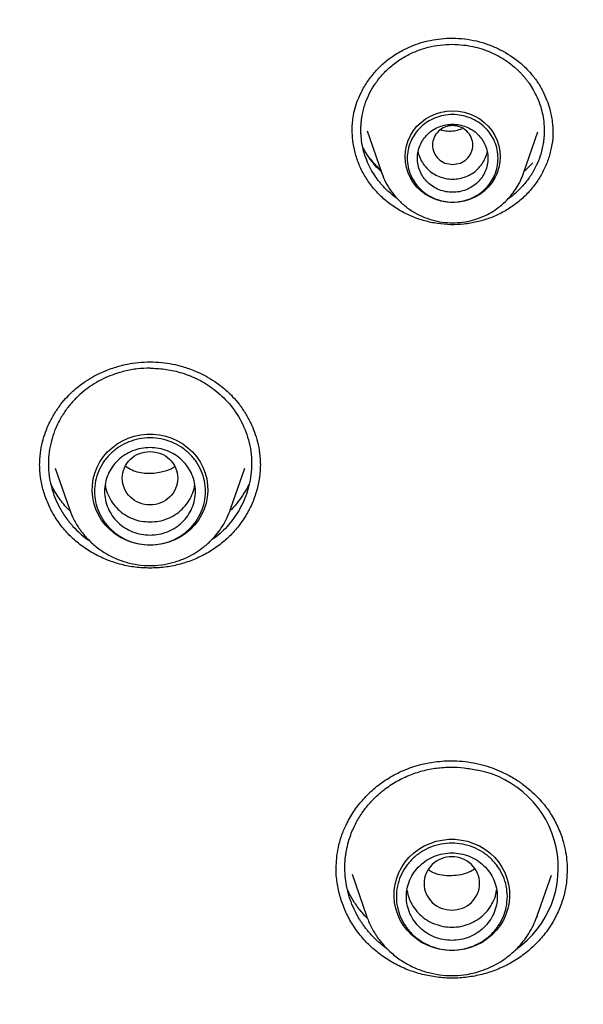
# Model space of a CAD drawing. Header units: millimetres. Extents: x 8 to 1918, y 12 to 2737.
# Tile 90 of 113: x 931 to 942, y 2353 to 2372. Entities that reach past the tile are written whole.
import ezdxf

# ---------------------------------------------------------------- set-up
doc = ezdxf.new("R2010")
doc.units = ezdxf.units.MM

msp = doc.modelspace()

# ---------------------------------------------------------------- linework, layer by layer
at = {"color": 7, "linetype": 'Continuous', "lineweight": 30}
for p, q in [((937.502, 2369.87), (937.502, 2369.883)), ((937.799, 2369.869), (938.088, 2369.033)), ((940.898, 2369.033), (941.182, 2369.855)), ((931.616, 2363.184), (931.897, 2362.371)), ((935.091, 2362.371), (935.371, 2363.185)), ((937.187, 2355.238), (937.188, 2355.251)), ((937.499, 2355.134), (937.784, 2354.309)), ((941.169, 2354.309), (941.449, 2355.118)), ((941.169, 2354.309), (941.155, 2354.269)), ((941.16, 2354.286), (941.169, 2354.309))]:
    msp.add_line(p, q, dxfattribs=at)
at = {"color": 7, "linetype": 'Continuous', "lineweight": 30, "flags": 128}
for points in [[(939.493, 2368.45), (939.379, 2368.456), (939.267, 2368.476), (939.158, 2368.509), (939.054, 2368.554), (938.957, 2368.611), (938.867, 2368.678), (938.786, 2368.756), (938.716, 2368.843), (938.657, 2368.937), (938.61, 2369.037), (938.576, 2369.142), (938.556, 2369.25), (938.549, 2369.359), (938.556, 2369.469), (938.576, 2369.577), (938.61, 2369.682), (938.657, 2369.782), (938.716, 2369.876), (938.786, 2369.962), (938.867, 2370.04), (938.957, 2370.108), (939.054, 2370.164), (939.158, 2370.209), (939.267, 2370.242), (939.379, 2370.262), (939.493, 2370.269), (939.606, 2370.262), (939.719, 2370.242), (939.827, 2370.209), (939.931, 2370.164), (940.029, 2370.108), (940.119, 2370.04), (940.199, 2369.962), (940.269, 2369.876), (940.328, 2369.782), (940.375, 2369.682), (940.409, 2369.577), (940.43, 2369.469), (940.436, 2369.359), (940.43, 2369.25), (940.409, 2369.142), (940.375, 2369.037), (940.328, 2368.937), (940.269, 2368.843), (940.199, 2368.756), (940.119, 2368.678), (940.029, 2368.611), (939.931, 2368.554), (939.827, 2368.509), (939.719, 2368.476), (939.606, 2368.456), (939.493, 2368.45)], [(933.494, 2361.654), (933.368, 2361.661), (933.243, 2361.681), (933.122, 2361.714), (933.005, 2361.76), (932.894, 2361.817), (932.79, 2361.887), (932.695, 2361.967), (932.609, 2362.056), (932.535, 2362.154), (932.472, 2362.259), (932.421, 2362.371), (932.383, 2362.487), (932.359, 2362.606), (932.349, 2362.727), (932.352, 2362.849), (932.369, 2362.97), (932.4, 2363.087), (932.445, 2363.201), (932.502, 2363.31), (932.571, 2363.412), (932.651, 2363.506), (932.741, 2363.59), (932.841, 2363.665), (932.949, 2363.729), (933.063, 2363.781), (933.182, 2363.82), (933.305, 2363.847), (933.431, 2363.86), (933.557, 2363.86), (933.682, 2363.847), (933.806, 2363.82), (933.925, 2363.781), (934.039, 2363.729), (934.147, 2363.665), (934.246, 2363.59), (934.337, 2363.506), (934.417, 2363.412), (934.486, 2363.31), (934.543, 2363.201), (934.587, 2363.087), (934.618, 2362.97), (934.635, 2362.849), (934.639, 2362.727), (934.629, 2362.606), (934.604, 2362.487), (934.567, 2362.371), (934.516, 2362.259), (934.453, 2362.154), (934.378, 2362.056), (934.293, 2361.967), (934.197, 2361.887), (934.094, 2361.817), (933.983, 2361.76), (933.866, 2361.714), (933.744, 2361.681), (933.62, 2361.661), (933.494, 2361.654)], [(939.477, 2353.619), (939.351, 2353.626), (939.226, 2353.646), (939.105, 2353.679), (938.988, 2353.725), (938.877, 2353.783), (938.773, 2353.852), (938.678, 2353.932), (938.592, 2354.022), (938.518, 2354.12), (938.455, 2354.225), (938.404, 2354.336), (938.366, 2354.452), (938.342, 2354.572), (938.332, 2354.693), (938.335, 2354.814), (938.352, 2354.935), (938.383, 2355.053), (938.428, 2355.167), (938.485, 2355.275), (938.554, 2355.377), (938.634, 2355.471), (938.724, 2355.556), (938.824, 2355.631), (938.931, 2355.694), (939.046, 2355.746), (939.165, 2355.786), (939.288, 2355.812), (939.414, 2355.826), (939.54, 2355.826), (939.665, 2355.812), (939.788, 2355.786), (939.908, 2355.746), (940.022, 2355.694), (940.129, 2355.631), (940.229, 2355.556), (940.32, 2355.471), (940.4, 2355.377), (940.469, 2355.275), (940.526, 2355.167), (940.57, 2355.053), (940.601, 2354.935), (940.618, 2354.814), (940.622, 2354.693), (940.611, 2354.572), (940.587, 2354.452), (940.55, 2354.336), (940.499, 2354.225), (940.436, 2354.12), (940.361, 2354.022), (940.275, 2353.932), (940.18, 2353.852), (940.077, 2353.783), (939.966, 2353.725), (939.849, 2353.679), (939.727, 2353.646), (939.603, 2353.626), (939.477, 2353.619)]]:
    msp.add_lwpolyline(points, dxfattribs=at)
at = {"color": 7, "linetype": 'Continuous', "lineweight": 30}
msp.add_arc((939.615, 2355.259), 1.972, 304.9086, 79.3217, dxfattribs=at)
for points, knots in [([(933.494, 2388.893), (933.128, 2388.891), (932.408, 2388.887), (931.348, 2388.855), (930.326, 2388.807), (929.342, 2388.743), (928.397, 2388.665), (927.507, 2388.576), (926.67, 2388.48), (925.885, 2388.379), (925.134, 2388.271), (924.418, 2388.159), (923.684, 2388.035), (922.938, 2387.898), (922.187, 2387.749), (921.488, 2387.601), (920.883, 2387.466), (920.365, 2387.344), (919.92, 2387.235), (919.49, 2387.127), (918.715, 2386.924), (917.588, 2386.609), (916.113, 2386.152), (914.634, 2385.649), (913.154, 2385.098), (911.681, 2384.501), (910.242, 2383.869), (908.842, 2383.207), (907.48, 2382.517), (906.138, 2381.789), (904.819, 2381.026), (903.523, 2380.226), (902.25, 2379.392), (900.962, 2378.493), (899.66, 2377.529), (898.351, 2376.494), (897.075, 2375.421), (895.834, 2374.31), (894.667, 2373.197), (893.569, 2372.087), (892.539, 2370.984), (891.541, 2369.854), (890.578, 2368.696), (889.648, 2367.513), (888.754, 2366.304), (887.919, 2365.106), (887.141, 2363.922), (886.416, 2362.754), (885.724, 2361.568), (885.062, 2360.363), (884.429, 2359.134), (883.872, 2357.978), (883.384, 2356.899), (882.958, 2355.901), (882.55, 2354.886), (882.161, 2353.857), (881.823, 2352.901), (881.536, 2352.036), (881.298, 2351.279), (881.083, 2350.556), (880.889, 2349.868), (880.741, 2349.314), (880.632, 2348.886), (880.555, 2348.577), (880.482, 2348.277), (880.414, 2347.985), (880.347, 2347.694), (880.279, 2347.386), (880.203, 2347.038), (880.119, 2346.642), (880.029, 2346.196), (879.934, 2345.711), (879.838, 2345.186), (879.742, 2344.635), (879.649, 2344.059), (879.559, 2343.461), (879.479, 2342.876), (879.409, 2342.318), (879.351, 2341.815), (879.303, 2341.36), (879.265, 2340.965), (879.235, 2340.627), (879.21, 2340.329), (879.191, 2340.071), (879.175, 2339.853), (879.166, 2339.721), (879.162, 2339.661)], [0, 0, 0, 0, 0.013384, 0.026313, 0.038787, 0.050806, 0.06237, 0.073479, 0.083537, 0.093191, 0.10244, 0.111285, 0.119725, 0.129707, 0.139056, 0.147774, 0.15586, 0.16177, 0.16729, 0.172639, 0.178008, 0.196652, 0.215534, 0.234655, 0.254014, 0.27354, 0.293071, 0.311822, 0.330573, 0.349325, 0.368077, 0.386831, 0.405584, 0.424337, 0.444966, 0.465594, 0.486223, 0.506853, 0.527483, 0.546238, 0.564994, 0.583751, 0.602508, 0.621265, 0.640022, 0.65878, 0.675975, 0.693171, 0.710366, 0.727562, 0.744859, 0.762365, 0.775874, 0.789505, 0.803258, 0.817133, 0.831044, 0.841536, 0.851544, 0.861068, 0.870108, 0.878663, 0.882833, 0.886877, 0.890795, 0.894588, 0.898273, 0.902212, 0.906552, 0.911791, 0.917516, 0.923728, 0.930428, 0.937615, 0.944764, 0.952337, 0.960336, 0.96692, 0.973438, 0.979326, 0.984042, 0.988248, 0.991945, 0.995135, 0.997819, 1, 1, 1, 1]), ([(987.826, 2339.661), (987.821, 2339.727), (987.811, 2339.874), (987.794, 2340.117), (987.771, 2340.407), (987.742, 2340.745), (987.707, 2341.127), (987.664, 2341.552), (987.614, 2342.018), (987.556, 2342.506), (987.484, 2343.061), (987.4, 2343.657), (987.303, 2344.284), (987.205, 2344.872), (987.108, 2345.419), (987.012, 2345.927), (986.919, 2346.395), (986.83, 2346.824), (986.747, 2347.213), (986.669, 2347.565), (986.572, 2347.998), (986.443, 2348.54), (986.283, 2349.174), (986.116, 2349.805), (985.942, 2350.426), (985.751, 2351.077), (985.541, 2351.755), (985.312, 2352.461), (985.063, 2353.19), (984.725, 2354.134), (984.288, 2355.274), (983.741, 2356.591), (983.147, 2357.916), (982.504, 2359.247), (981.809, 2360.584), (981.079, 2361.894), (980.313, 2363.181), (979.508, 2364.447), (978.668, 2365.691), (977.762, 2366.952), (976.787, 2368.227), (975.74, 2369.51), (974.652, 2370.761), (973.524, 2371.979), (972.393, 2373.126), (971.263, 2374.206), (970.14, 2375.221), (968.987, 2376.204), (967.806, 2377.156), (966.598, 2378.075), (965.364, 2378.961), (964.062, 2379.842), (962.691, 2380.712), (961.248, 2381.565), (959.779, 2382.376), (958.284, 2383.141), (956.792, 2383.849), (955.306, 2384.501), (953.833, 2385.098), (952.353, 2385.649), (950.874, 2386.152), (949.399, 2386.609), (948.261, 2386.928), (947.463, 2387.135), (946.997, 2387.253), (946.511, 2387.37), (945.993, 2387.491), (945.437, 2387.615), (944.804, 2387.748), (944.09, 2387.89), (943.288, 2388.038), (942.433, 2388.182), (941.59, 2388.311), (940.765, 2388.424), (939.965, 2388.522), (939.131, 2388.613), (938.262, 2388.693), (937.365, 2388.762), (936.44, 2388.819), (935.487, 2388.86), (934.501, 2388.888), (933.833, 2388.891), (933.494, 2388.893)], [0, 0, 0, 0, 0.002399, 0.005393, 0.008987, 0.013183, 0.017982, 0.023285, 0.02917, 0.03552, 0.041718, 0.050158, 0.058109, 0.065572, 0.072547, 0.079035, 0.085035, 0.090548, 0.095575, 0.100116, 0.104219, 0.112485, 0.121337, 0.129095, 0.137252, 0.14581, 0.154769, 0.164127, 0.173886, 0.183862, 0.201996, 0.21992, 0.237635, 0.256722, 0.275564, 0.294323, 0.313082, 0.33184, 0.350598, 0.369356, 0.389989, 0.410621, 0.431254, 0.451885, 0.472516, 0.491271, 0.510025, 0.528779, 0.547533, 0.566286, 0.585039, 0.603792, 0.624421, 0.645049, 0.665676, 0.686302, 0.706928, 0.726459, 0.745985, 0.765345, 0.784465, 0.803347, 0.821991, 0.827789, 0.833566, 0.839611, 0.84611, 0.853065, 0.860475, 0.869792, 0.879741, 0.890321, 0.901534, 0.910959, 0.920789, 0.931022, 0.941661, 0.952703, 0.963942, 0.975571, 0.987591, 1, 1, 1, 1]), ([(882.878, 2342.616), (882.928, 2342.817), (883.039, 2343.269), (883.225, 2343.968), (883.436, 2344.713), (883.658, 2345.456), (883.893, 2346.195), (884.139, 2346.931), (884.397, 2347.662), (884.667, 2348.39), (884.949, 2349.114), (885.242, 2349.834), (885.546, 2350.549), (885.862, 2351.259), (886.189, 2351.965), (886.528, 2352.665), (886.877, 2353.361), (887.238, 2354.051), (887.61, 2354.736), (887.993, 2355.415), (888.386, 2356.089), (888.79, 2356.756), (889.205, 2357.418), (889.631, 2358.073), (890.067, 2358.722), (890.513, 2359.364), (890.969, 2360), (891.436, 2360.628), (891.913, 2361.25), (892.399, 2361.865), (892.895, 2362.472), (893.401, 2363.072), (893.917, 2363.664), (894.442, 2364.248), (894.976, 2364.825), (895.519, 2365.393), (896.072, 2365.954), (896.633, 2366.506), (897.203, 2367.05), (897.782, 2367.585), (898.369, 2368.111), (898.965, 2368.629), (899.569, 2369.138), (900.181, 2369.637), (900.8, 2370.128), (901.428, 2370.609), (902.063, 2371.081), (902.706, 2371.544), (903.356, 2371.997), (904.013, 2372.44), (904.677, 2372.873), (905.349, 2373.296), (906.026, 2373.71), (906.711, 2374.113), (907.401, 2374.506), (908.098, 2374.889), (908.801, 2375.261), (909.51, 2375.623), (910.225, 2375.974), (910.945, 2376.315), (911.67, 2376.644), (912.401, 2376.963), (913.137, 2377.271), (913.877, 2377.568), (914.622, 2377.855), (915.372, 2378.129), (916.126, 2378.393), (916.884, 2378.646), (917.646, 2378.887), (918.412, 2379.117), (919.182, 2379.335), (919.954, 2379.542), (920.731, 2379.738), (921.51, 2379.922), (922.292, 2380.094), (923.076, 2380.255), (923.863, 2380.404), (924.653, 2380.541), (925.444, 2380.667), (926.238, 2380.78), (927.033, 2380.882), (927.83, 2380.973), (928.628, 2381.051), (929.427, 2381.117), (930.227, 2381.172), (931.028, 2381.214), (931.829, 2381.245), (932.631, 2381.264), (933.433, 2381.271), (934.236, 2381.266), (935.038, 2381.249), (935.839, 2381.22), (936.64, 2381.179), (937.441, 2381.126), (938.24, 2381.062), (939.038, 2380.985), (939.835, 2380.897), (940.63, 2380.797), (941.424, 2380.685), (942.216, 2380.561), (943.006, 2380.425), (943.793, 2380.278), (944.578, 2380.119), (945.361, 2379.948), (946.14, 2379.766), (946.917, 2379.573), (947.69, 2379.367), (948.46, 2379.151), (949.226, 2378.922), (949.989, 2378.683), (950.748, 2378.432), (951.502, 2378.17), (952.253, 2377.897), (952.999, 2377.612), (953.74, 2377.317), (954.476, 2377.01), (955.208, 2376.693), (955.934, 2376.365), (956.655, 2376.026), (957.37, 2375.676), (958.08, 2375.316), (958.784, 2374.945), (959.482, 2374.564), (960.173, 2374.173), (960.859, 2373.771), (961.537, 2373.359), (962.209, 2372.937), (962.875, 2372.506), (963.533, 2372.064), (964.184, 2371.613), (964.828, 2371.152), (965.464, 2370.681), (966.093, 2370.201), (966.714, 2369.712), (967.327, 2369.214), (967.932, 2368.706), (968.529, 2368.19), (969.118, 2367.665), (969.698, 2367.131), (970.269, 2366.588), (970.832, 2366.037), (971.385, 2365.478), (971.93, 2364.911), (972.466, 2364.336), (972.992, 2363.752), (973.509, 2363.161), (974.016, 2362.563), (974.514, 2361.957), (975.002, 2361.343), (975.48, 2360.723), (975.948, 2360.095), (976.406, 2359.461), (976.854, 2358.819), (977.292, 2358.172), (977.719, 2357.517), (978.135, 2356.857), (978.541, 2356.19), (978.936, 2355.518), (979.321, 2354.839), (979.694, 2354.155), (980.056, 2353.466), (980.408, 2352.771), (980.748, 2352.071), (981.077, 2351.366), (981.394, 2350.656), (981.701, 2349.942), (981.995, 2349.223), (982.279, 2348.5), (982.55, 2347.773), (982.81, 2347.042), (983.058, 2346.307), (983.294, 2345.568), (983.519, 2344.826), (983.732, 2344.081), (983.932, 2343.332), (984.088, 2342.718), (984.172, 2342.353), (984.199, 2342.239)], [0, 0, 0, 0, 0.004598, 0.010338, 0.016078, 0.021817, 0.027557, 0.033297, 0.039036, 0.044776, 0.050516, 0.056255, 0.061995, 0.067734, 0.073474, 0.079213, 0.084953, 0.090692, 0.096432, 0.102171, 0.10791, 0.11365, 0.119389, 0.125128, 0.130868, 0.136607, 0.142346, 0.148085, 0.153824, 0.159563, 0.165302, 0.171041, 0.17678, 0.182519, 0.188258, 0.193997, 0.199736, 0.205475, 0.211214, 0.216953, 0.222692, 0.22843, 0.234169, 0.239908, 0.245647, 0.251385, 0.257124, 0.262862, 0.268601, 0.27434, 0.280078, 0.285817, 0.291555, 0.297294, 0.303032, 0.30877, 0.314509, 0.320247, 0.325986, 0.331724, 0.337462, 0.3432, 0.348939, 0.354677, 0.360415, 0.366154, 0.371892, 0.37763, 0.383368, 0.389106, 0.394844, 0.400583, 0.406321, 0.412059, 0.417797, 0.423535, 0.429273, 0.435011, 0.440749, 0.446487, 0.452225, 0.457964, 0.463702, 0.46944, 0.475178, 0.480916, 0.486654, 0.492392, 0.49813, 0.503868, 0.509606, 0.515344, 0.521082, 0.52682, 0.532558, 0.538296, 0.544034, 0.549772, 0.55551, 0.561248, 0.566986, 0.572724, 0.578462, 0.584201, 0.589939, 0.595677, 0.601415, 0.607153, 0.612891, 0.618629, 0.624367, 0.630105, 0.635844, 0.641582, 0.64732, 0.653058, 0.658797, 0.664535, 0.670273, 0.676011, 0.68175, 0.687488, 0.693226, 0.698965, 0.704703, 0.710441, 0.71618, 0.721918, 0.727657, 0.733395, 0.739134, 0.744872, 0.750611, 0.75635, 0.762088, 0.767827, 0.773565, 0.779304, 0.785043, 0.790782, 0.79652, 0.802259, 0.807998, 0.813737, 0.819476, 0.825215, 0.830954, 0.836693, 0.842432, 0.848171, 0.85391, 0.859649, 0.865388, 0.871127, 0.876866, 0.882606, 0.888345, 0.894084, 0.899823, 0.905563, 0.911302, 0.917041, 0.922781, 0.92852, 0.93426, 0.939999, 0.945739, 0.951478, 0.957218, 0.962957, 0.968697, 0.974436, 0.980176, 0.985916, 0.991655, 0.997395, 1, 1, 1, 1]), ([(937.501, 2369.88), (937.501, 2369.912), (937.502, 2369.985), (937.514, 2370.113), (937.542, 2370.267), (937.596, 2370.449), (937.683, 2370.651), (937.8, 2370.848), (937.942, 2371.032), (938.103, 2371.198), (938.3, 2371.355), (938.507, 2371.477), (938.71, 2371.567), (938.901, 2371.632), (939.106, 2371.679), (939.324, 2371.707), (939.554, 2371.714), (939.709, 2371.697), (939.788, 2371.688)], [0, 0, 0, 0, 0.0329005, 0.0743268, 0.1244283, 0.1834389, 0.251887, 0.3300052, 0.3949282, 0.4652319, 0.5409497, 0.6219336, 0.6788053, 0.7380311, 0.7996686, 0.8637895, 0.9305044, 1, 1, 1, 1]), ([(938.39, 2368.531), (938.384, 2368.536), (938.324, 2368.575), (938.252, 2368.639), (938.169, 2368.717), (938.116, 2368.772), (938.065, 2368.83), (938.017, 2368.89), (937.955, 2368.974), (937.881, 2369.091), (937.802, 2369.251), (937.74, 2369.42), (937.698, 2369.594), (937.68, 2369.729), (937.674, 2369.836), (937.673, 2369.911), (937.676, 2369.987), (937.682, 2370.065), (937.7, 2370.198), (937.743, 2370.374), (937.825, 2370.582), (937.907, 2370.73), (937.968, 2370.819), (937.993, 2370.854), (938.003, 2370.868), (938.008, 2370.874), (938.01, 2370.877), (938.011, 2370.878), (938.011, 2370.878), (938.011, 2370.879), (938.011, 2370.879), (938.065, 2370.948), (938.181, 2371.079), (938.382, 2371.245), (938.6, 2371.379), (938.83, 2371.479), (939.066, 2371.547), (939.302, 2371.583), (939.535, 2371.592), (939.687, 2371.575), (939.761, 2371.567)], [0, 0, 0, 0, 0.004776, 0.045341, 0.061735, 0.078223, 0.094803, 0.111475, 0.12824, 0.162702, 0.20188, 0.245759, 0.281755, 0.320383, 0.336576, 0.353189, 0.370221, 0.387672, 0.405541, 0.459974, 0.507827, 0.55363, 0.571189, 0.578411, 0.581492, 0.582829, 0.583413, 0.58367, 0.583783, 0.583832, 0.583854, 0.583871, 0.641228, 0.697029, 0.751289, 0.804023, 0.855246, 0.904973, 0.95322, 1, 1, 1, 1]), ([(939.761, 2371.567), (939.82, 2371.557), (939.939, 2371.536), (940.114, 2371.484), (940.286, 2371.416), (940.451, 2371.329), (940.609, 2371.226), (940.724, 2371.132), (940.801, 2371.059), (940.846, 2371.014), (940.889, 2370.966), (940.931, 2370.917), (940.971, 2370.866), (941.026, 2370.79), (941.096, 2370.68), (941.175, 2370.523), (941.238, 2370.356), (941.281, 2370.182), (941.3, 2370.046), (941.307, 2369.937), (941.308, 2369.861), (941.306, 2369.783), (941.299, 2369.702), (941.281, 2369.566), (941.238, 2369.389), (941.159, 2369.192), (941.085, 2369.056), (941.034, 2368.976), (941.012, 2368.945), (941.005, 2368.935), (941.004, 2368.933), (941.003, 2368.932), (940.984, 2368.905), (940.914, 2368.813), (940.778, 2368.671), (940.655, 2368.561), (940.585, 2368.518), (940.585, 2368.518)], [0, 0, 0, 0, 0.042052, 0.08483, 0.12834, 0.172591, 0.217591, 0.263347, 0.278776, 0.29429, 0.30989, 0.325576, 0.341348, 0.357206, 0.394519, 0.437704, 0.486773, 0.527459, 0.571475, 0.590023, 0.609107, 0.628726, 0.648883, 0.669576, 0.731883, 0.784817, 0.828343, 0.846572, 0.854801, 0.855788, 0.856278, 0.856339, 0.856349, 0.881101, 0.941364, 0.999835, 1, 1, 1, 1]), ([(939.788, 2371.688), (939.868, 2371.673), (940.024, 2371.645), (940.245, 2371.57), (940.448, 2371.478), (940.652, 2371.359), (940.848, 2371.212), (941.027, 2371.036), (941.17, 2370.852), (941.281, 2370.665), (941.363, 2370.481), (941.428, 2370.277), (941.472, 2370.061), (941.478, 2369.904), (941.48, 2369.831)], [0, 0, 0, 0, 0.084542, 0.166351, 0.245343, 0.321375, 0.417874, 0.508661, 0.593849, 0.674154, 0.749592, 0.820014, 0.915919, 1, 1, 1, 1]), ([(939.493, 2369.204), (939.44, 2369.21), (939.336, 2369.222), (939.202, 2369.311), (939.114, 2369.439), (939.082, 2369.59), (939.114, 2369.741), (939.202, 2369.87), (939.336, 2369.955), (939.493, 2369.986), (939.65, 2369.955), (939.783, 2369.87), (939.871, 2369.741), (939.903, 2369.59), (939.871, 2369.439), (939.783, 2369.311), (939.65, 2369.222), (939.545, 2369.21), (939.493, 2369.204)], [0, 0, 0, 0, 0.0625, 0.125, 0.1875, 0.25, 0.3125, 0.375, 0.4375, 0.5, 0.5625, 0.625, 0.6875, 0.75, 0.8125, 0.875, 0.9375, 1, 1, 1, 1]), ([(939.194, 2368.033), (939.107, 2368.048), (938.935, 2368.08), (938.689, 2368.167), (938.457, 2368.281), (938.243, 2368.422), (938.051, 2368.588), (937.882, 2368.775), (937.742, 2368.983), (937.632, 2369.205), (937.555, 2369.439), (937.508, 2369.67), (937.504, 2369.823), (937.502, 2369.895)], [0, 0, 0, 0, 0.092768, 0.184918, 0.27672, 0.368359, 0.459994, 0.551822, 0.643698, 0.73545, 0.827188, 0.918949, 1, 1, 1, 1]), ([(941.479, 2369.87), (941.48, 2369.861), (941.485, 2369.77), (941.463, 2369.597), (941.41, 2369.358), (941.321, 2369.129), (941.202, 2368.912), (941.054, 2368.711), (940.879, 2368.529), (940.679, 2368.37), (940.458, 2368.237), (940.222, 2368.134), (939.973, 2368.06), (939.716, 2368.017), (939.455, 2368.004), (939.281, 2368.023), (939.194, 2368.033)], [0, 0, 0, 0, 0.0090061, 0.085233, 0.1613927, 0.2373281, 0.3132179, 0.38921, 0.4654688, 0.5422222, 0.6189529, 0.6951595, 0.7711201, 0.8470759, 0.9232723, 1, 1, 1, 1]), ([(939.259, 2369.894), (939.266, 2369.891), (939.317, 2369.873), (939.419, 2369.866), (939.559, 2369.868), (939.643, 2369.903), (939.684, 2369.921)], [0, 0, 0, 0, 0.053185, 0.370148, 0.69289, 1, 1, 1, 1]), ([(938.077, 2369.063), (938.058, 2369.08), (937.989, 2369.144), (937.889, 2369.267), (937.785, 2369.413), (937.733, 2369.509), (937.712, 2369.549)], [0, 0, 0, 0, 0.121791, 0.452822, 0.773343, 1, 1, 1, 1]), ([(938.806, 2369.458), (938.806, 2369.458), (938.811, 2369.414), (938.844, 2369.33), (938.906, 2369.213), (938.995, 2369.11), (939.101, 2369.025), (939.223, 2368.963), (939.355, 2368.924), (939.493, 2368.911), (939.63, 2368.924), (939.762, 2368.963), (939.884, 2369.025), (939.991, 2369.11), (940.079, 2369.213), (940.142, 2369.33), (940.175, 2369.414), (940.179, 2369.458), (940.179, 2369.458)], [0, 0, 0, 0, 0.000101, 0.071515, 0.142929, 0.214343, 0.285757, 0.357172, 0.428586, 0.5, 0.571414, 0.642828, 0.714243, 0.785657, 0.857071, 0.928485, 0.999899, 1, 1, 1, 1]), ([(937.846, 2369.333), (937.899, 2369.266), (937.967, 2369.181), (938.049, 2369.11), (938.066, 2369.096)], [0, 0, 0, 0, 0.798627, 1, 1, 1, 1]), ([(940.912, 2369.074), (940.916, 2369.077), (940.978, 2369.125), (941.03, 2369.183), (941.079, 2369.238)], [0, 0, 0, 0, 0.062479, 1, 1, 1, 1]), ([(938.088, 2369.033), (938.111, 2368.972), (938.16, 2368.849), (938.266, 2368.677), (938.397, 2368.516), (938.555, 2368.37), (938.734, 2368.247), (938.929, 2368.152), (939.131, 2368.087), (939.336, 2368.052), (939.54, 2368.045), (939.741, 2368.064), (939.944, 2368.112), (940.129, 2368.184), (940.294, 2368.274), (940.438, 2368.375), (940.564, 2368.49), (940.671, 2368.613), (940.76, 2368.739), (940.839, 2368.879), (940.878, 2368.981), (940.898, 2369.033)], [0, 0, 0, 0, 0.052998, 0.10785, 0.164691, 0.223704, 0.284086, 0.343281, 0.401166, 0.457756, 0.513067, 0.567114, 0.622093, 0.683577, 0.728424, 0.776386, 0.827499, 0.86793, 0.910157, 0.954182, 1, 1, 1, 1]), ([(931.306, 2363.241), (931.309, 2363.322), (931.315, 2363.477), (931.358, 2363.698), (931.418, 2363.895), (931.497, 2364.084), (931.596, 2364.266), (931.717, 2364.443), (931.841, 2364.589), (931.961, 2364.708), (932.08, 2364.808), (932.219, 2364.909), (932.391, 2365.013), (932.604, 2365.116), (932.828, 2365.196), (933.052, 2365.25), (933.267, 2365.285), (933.416, 2365.289), (933.494, 2365.292)], [0, 0, 0, 0, 0.07692, 0.1475, 0.211692, 0.26941, 0.337315, 0.401879, 0.464344, 0.509843, 0.554336, 0.603315, 0.662493, 0.731887, 0.811409, 0.869971, 0.932857, 1, 1, 1, 1]), ([(933.494, 2365.292), (933.571, 2365.289), (933.721, 2365.285), (933.936, 2365.25), (934.16, 2365.196), (934.383, 2365.116), (934.597, 2365.013), (934.769, 2364.909), (934.908, 2364.808), (935.026, 2364.708), (935.147, 2364.589), (935.27, 2364.443), (935.392, 2364.266), (935.491, 2364.084), (935.569, 2363.895), (935.629, 2363.698), (935.673, 2363.477), (935.679, 2363.322), (935.682, 2363.241)], [0, 0, 0, 0, 0.067143, 0.130029, 0.188591, 0.268113, 0.337507, 0.396685, 0.445664, 0.490157, 0.535656, 0.598121, 0.662685, 0.73059, 0.788308, 0.8525, 0.92308, 1, 1, 1, 1]), ([(933.494, 2365.167), (933.41, 2365.164), (933.241, 2365.158), (932.988, 2365.111), (932.761, 2365.041), (932.56, 2364.954), (932.385, 2364.858), (932.22, 2364.743), (932.094, 2364.636), (932.001, 2364.545), (931.935, 2364.472), (931.868, 2364.392), (931.803, 2364.303), (931.74, 2364.205), (931.669, 2364.078), (931.597, 2363.918), (931.533, 2363.719), (931.49, 2363.5), (931.474, 2363.267), (931.49, 2363.032), (931.535, 2362.808), (931.603, 2362.604), (931.696, 2362.402), (931.815, 2362.21), (931.958, 2362.034), (932.096, 2361.898), (932.213, 2361.8), (932.284, 2361.752), (932.312, 2361.733)], [0, 0, 0, 0, 0.049584, 0.100131, 0.151651, 0.19095, 0.230808, 0.27123, 0.31222, 0.330932, 0.350971, 0.372338, 0.395036, 0.419064, 0.444427, 0.484964, 0.52851, 0.575071, 0.624654, 0.675197, 0.722884, 0.767708, 0.80966, 0.861101, 0.907415, 0.948589, 0.979532, 1, 1, 1, 1]), ([(933.494, 2365.167), (933.589, 2365.163), (933.789, 2365.155), (934.099, 2365.088), (934.422, 2364.966), (934.744, 2364.774), (935.043, 2364.506), (935.293, 2364.159), (935.435, 2363.814), (935.497, 2363.511), (935.518, 2363.207), (935.474, 2362.84), (935.325, 2362.441), (935.097, 2362.101), (934.889, 2361.878), (934.75, 2361.789), (934.722, 2361.771)], [0, 0, 0, 0, 0.056891, 0.120039, 0.189472, 0.265219, 0.347309, 0.435777, 0.530655, 0.580606, 0.631975, 0.724851, 0.813845, 0.898933, 0.980092, 1, 1, 1, 1]), ([(933.494, 2363.515), (933.422, 2363.507), (933.278, 2363.49), (933.094, 2363.369), (932.973, 2363.193), (932.929, 2362.985), (932.973, 2362.777), (933.094, 2362.6), (933.278, 2362.483), (933.494, 2362.441), (933.709, 2362.483), (933.893, 2362.6), (934.014, 2362.777), (934.059, 2362.985), (934.014, 2363.193), (933.893, 2363.369), (933.709, 2363.49), (933.566, 2363.507), (933.494, 2363.515)], [0, 0, 0, 0, 0.0625, 0.125, 0.1875, 0.25, 0.3125, 0.375, 0.4375, 0.5, 0.5625, 0.625, 0.6875, 0.75, 0.8125, 0.875, 0.9375, 1, 1, 1, 1]), ([(933.494, 2361.202), (933.397, 2361.206), (933.205, 2361.213), (932.923, 2361.269), (932.652, 2361.355), (932.395, 2361.475), (932.156, 2361.626), (931.94, 2361.805), (931.75, 2362.011), (931.592, 2362.237), (931.466, 2362.48), (931.375, 2362.736), (931.317, 2363), (931.309, 2363.179), (931.306, 2363.268)], [0, 0, 0, 0, 0.083992, 0.167372, 0.250455, 0.333507, 0.416786, 0.500587, 0.584451, 0.667879, 0.751068, 0.83414, 0.917199, 1, 1, 1, 1]), ([(933.984, 2363.213), (933.963, 2363.199), (933.882, 2363.146), (933.692, 2363.088), (933.424, 2363.066), (933.173, 2363.111), (933.049, 2363.19), (933.007, 2363.217)], [0, 0, 0, 0, 0.0741, 0.28488, 0.568576, 0.850918, 1, 1, 1, 1]), ([(935.682, 2363.268), (935.678, 2363.179), (935.671, 2363), (935.613, 2362.736), (935.522, 2362.48), (935.396, 2362.237), (935.237, 2362.011), (935.048, 2361.805), (934.831, 2361.626), (934.593, 2361.475), (934.336, 2361.355), (934.064, 2361.269), (933.782, 2361.213), (933.59, 2361.206), (933.494, 2361.202)], [0, 0, 0, 0, 0.0828011, 0.1658604, 0.2489319, 0.3321207, 0.4155491, 0.4994133, 0.5832143, 0.6664929, 0.749545, 0.8326282, 0.9160075, 1, 1, 1, 1]), ([(931.915, 2362.328), (931.914, 2362.329), (931.836, 2362.396), (931.714, 2362.557), (931.583, 2362.745), (931.535, 2362.861), (931.524, 2362.888)], [0, 0, 0, 0, 0.004988, 0.436304, 0.866219, 1, 1, 1, 1]), ([(932.607, 2362.855), (932.608, 2362.842), (932.614, 2362.772), (932.659, 2362.651), (932.74, 2362.5), (932.853, 2362.368), (932.991, 2362.259), (933.147, 2362.179), (933.317, 2362.127), (933.435, 2362.121), (933.494, 2362.118)], [0, 0, 0, 0, 0.0318605, 0.1701661, 0.3084718, 0.4467774, 0.5850831, 0.7233887, 0.8616944, 1, 1, 1, 1]), ([(933.494, 2362.118), (933.553, 2362.121), (933.67, 2362.127), (933.84, 2362.179), (933.997, 2362.259), (934.134, 2362.368), (934.247, 2362.5), (934.329, 2362.651), (934.373, 2362.772), (934.379, 2362.842), (934.38, 2362.855)], [0, 0, 0, 0, 0.138306, 0.276611, 0.414917, 0.553223, 0.691528, 0.829834, 0.96814, 1, 1, 1, 1]), ([(935.459, 2362.87), (935.427, 2362.808), (935.362, 2362.686), (935.241, 2362.519), (935.147, 2362.402), (935.087, 2362.348), (935.078, 2362.339)], [0, 0, 0, 0, 0.324029, 0.6389713, 0.9419285, 1, 1, 1, 1]), ([(931.897, 2362.37), (931.924, 2362.302), (931.979, 2362.162), (932.099, 2361.967), (932.248, 2361.784), (932.427, 2361.618), (932.631, 2361.478), (932.853, 2361.371), (933.083, 2361.297), (933.317, 2361.257), (933.549, 2361.249), (933.777, 2361.271), (934.008, 2361.326), (934.218, 2361.407), (934.406, 2361.51), (934.569, 2361.625), (934.712, 2361.755), (934.834, 2361.895), (934.935, 2362.037), (935.024, 2362.196), (935.068, 2362.312), (935.091, 2362.37)], [0, 0, 0, 0, 0.052843, 0.10766, 0.164554, 0.223668, 0.284119, 0.343368, 0.401305, 0.457942, 0.513293, 0.567371, 0.62237, 0.683873, 0.728723, 0.776674, 0.827754, 0.868144, 0.910315, 0.954268, 1, 1, 1, 1]), ([(937.184, 2355.25), (937.186, 2355.316), (937.19, 2355.454), (937.223, 2355.669), (937.285, 2355.891), (937.383, 2356.129), (937.519, 2356.368), (937.695, 2356.599), (937.867, 2356.773), (938.023, 2356.903), (938.156, 2356.999), (938.296, 2357.083), (938.444, 2357.16), (938.601, 2357.227), (938.775, 2357.286), (938.97, 2357.335), (939.173, 2357.368), (939.379, 2357.384), (939.582, 2357.383), (939.801, 2357.365), (939.948, 2357.334), (940.025, 2357.318)], [0, 0, 0, 0, 0.053587, 0.110139, 0.169755, 0.229462, 0.305765, 0.37823, 0.447419, 0.488289, 0.528732, 0.568772, 0.608279, 0.651048, 0.693458, 0.742061, 0.796894, 0.842161, 0.891032, 0.943596, 1, 1, 1, 1]), ([(940.025, 2357.318), (940.094, 2357.3), (940.227, 2357.264), (940.415, 2357.19), (940.61, 2357.096), (940.805, 2356.978), (940.989, 2356.838), (941.14, 2356.701), (941.259, 2356.573), (941.356, 2356.452), (941.466, 2356.292), (941.586, 2356.071), (941.68, 2355.814), (941.735, 2355.577), (941.76, 2355.379), (941.763, 2355.254), (941.764, 2355.193)], [0, 0, 0, 0, 0.069606, 0.135423, 0.19741, 0.283051, 0.359758, 0.427429, 0.486044, 0.535797, 0.583419, 0.683435, 0.790329, 0.864062, 0.934119, 1, 1, 1, 1]), ([(938.215, 2353.64), (938.207, 2353.646), (938.136, 2353.691), (938.016, 2353.795), (937.893, 2353.915), (937.813, 2354.009), (937.766, 2354.067), (937.721, 2354.127), (937.679, 2354.189), (937.639, 2354.252), (937.582, 2354.35), (937.512, 2354.492), (937.437, 2354.69), (937.386, 2354.895), (937.359, 2355.102), (937.354, 2355.261), (937.359, 2355.385), (937.367, 2355.471), (937.379, 2355.559), (937.396, 2355.648), (937.432, 2355.802), (937.501, 2356.004), (937.622, 2356.241), (937.735, 2356.407), (937.817, 2356.507), (937.85, 2356.545), (937.865, 2356.561), (937.871, 2356.568), (937.874, 2356.571), (937.875, 2356.572), (937.875, 2356.573), (937.876, 2356.573), (937.876, 2356.573), (937.946, 2356.649), (938.096, 2356.789), (938.347, 2356.962), (938.616, 2357.096), (938.894, 2357.189), (939.174, 2357.244), (939.452, 2357.262), (939.722, 2357.249), (939.896, 2357.214), (939.981, 2357.197)], [0, 0, 0, 0, 0.005337, 0.043935, 0.083061, 0.096227, 0.10945, 0.122733, 0.136074, 0.149473, 0.16293, 0.196712, 0.234682, 0.276831, 0.31119, 0.347893, 0.363235, 0.378952, 0.395043, 0.411508, 0.428347, 0.480732, 0.526964, 0.571444, 0.588583, 0.595653, 0.598672, 0.599983, 0.600557, 0.600808, 0.600919, 0.600967, 0.600989, 0.601006, 0.655921, 0.70938, 0.761392, 0.811964, 0.861103, 0.908818, 0.955114, 1, 1, 1, 1]), ([(939.477, 2354.42), (939.405, 2354.429), (939.261, 2354.445), (939.077, 2354.566), (938.956, 2354.742), (938.912, 2354.95), (938.956, 2355.158), (939.077, 2355.335), (939.261, 2355.452), (939.477, 2355.495), (939.692, 2355.452), (939.876, 2355.335), (939.997, 2355.158), (940.041, 2354.95), (939.997, 2354.742), (939.876, 2354.566), (939.692, 2354.445), (939.549, 2354.429), (939.477, 2354.42)], [0, 0, 0, 0, 0.0625, 0.125, 0.1875, 0.25, 0.3125, 0.375, 0.4375, 0.5, 0.5625, 0.625, 0.6875, 0.75, 0.8125, 0.875, 0.9375, 1, 1, 1, 1]), ([(938.925, 2353.138), (938.828, 2353.165), (938.635, 2353.219), (938.363, 2353.344), (938.11, 2353.499), (937.881, 2353.683), (937.678, 2353.894), (937.506, 2354.128), (937.369, 2354.382), (937.267, 2354.651), (937.206, 2354.929), (937.179, 2355.135), (937.185, 2355.247), (937.186, 2355.263)], [0, 0, 0, 0, 0.099106, 0.197568, 0.295674, 0.393628, 0.491615, 0.589862, 0.688193, 0.786383, 0.884531, 0.982655, 1, 1, 1, 1]), ([(941.762, 2355.235), (941.76, 2355.157), (941.757, 2354.984), (941.706, 2354.72), (941.616, 2354.449), (941.488, 2354.192), (941.327, 2353.953), (941.134, 2353.736), (940.913, 2353.543), (940.666, 2353.379), (940.398, 2353.248), (940.115, 2353.152), (939.821, 2353.091), (939.523, 2353.068), (939.221, 2353.08), (939.024, 2353.119), (938.925, 2353.138)], [0, 0, 0, 0, 0.05947, 0.131716, 0.203923, 0.27602, 0.348133, 0.420349, 0.492769, 0.565559, 0.638301, 0.710609, 0.782723, 0.854848, 0.927191, 1, 1, 1, 1]), ([(939.929, 2355.233), (939.896, 2355.214), (939.812, 2355.163), (939.656, 2355.117), (939.414, 2355.093), (939.181, 2355.115), (939.047, 2355.199), (939.014, 2355.219)], [0, 0, 0, 0, 0.11947, 0.3099, 0.502864, 0.880568, 1, 1, 1, 1]), ([(937.809, 2354.252), (937.77, 2354.292), (937.674, 2354.39), (937.552, 2354.56), (937.458, 2354.717), (937.419, 2354.805), (937.407, 2354.832)], [0, 0, 0, 0, 0.225669, 0.5665, 0.867994, 1, 1, 1, 1]), ([(938.589, 2354.812), (938.601, 2354.759), (938.625, 2354.65), (938.702, 2354.499), (938.808, 2354.362), (938.94, 2354.248), (939.092, 2354.158), (939.205, 2354.125), (939.261, 2354.108)], [0, 0, 0, 0, 0.159623, 0.327698, 0.495774, 0.663849, 0.831925, 1, 1, 1, 1]), ([(939.261, 2354.108), (939.319, 2354.098), (939.435, 2354.077), (939.613, 2354.088), (939.785, 2354.129), (939.945, 2354.203), (940.087, 2354.306), (940.207, 2354.433), (940.296, 2354.58), (940.349, 2354.713), (940.36, 2354.797), (940.363, 2354.825)], [0, 0, 0, 0, 0.1178, 0.235599, 0.353399, 0.471198, 0.588998, 0.706797, 0.824597, 0.942396, 1, 1, 1, 1]), ([(937.784, 2354.309), (937.812, 2354.236), (937.87, 2354.088), (937.997, 2353.882), (938.155, 2353.687), (938.345, 2353.512), (938.562, 2353.363), (938.797, 2353.249), (939.042, 2353.171), (939.289, 2353.128), (939.535, 2353.12), (939.749, 2353.141), (939.935, 2353.18), (940.1, 2353.231), (940.271, 2353.302), (940.444, 2353.397), (940.617, 2353.519), (940.769, 2353.657), (940.898, 2353.805), (941.004, 2353.956), (941.095, 2354.117), (941.139, 2354.232), (941.16, 2354.286)], [0, 0, 0, 0, 0.053072, 0.108175, 0.165401, 0.224878, 0.285687, 0.345282, 0.403557, 0.460523, 0.516194, 0.570581, 0.606807, 0.645776, 0.687793, 0.732891, 0.7811, 0.832447, 0.873042, 0.915422, 0.959587, 1, 1, 1, 1])]:
    msp.add_open_spline(points, degree=3, knots=knots, dxfattribs=at)
for points in [[(940.393, 2369.327), (940.389, 2369.27), (940.383, 2369.157), (940.329, 2368.993), (940.246, 2368.842), (940.133, 2368.71), (939.996, 2368.601), (939.839, 2368.521), (939.669, 2368.471), (939.493, 2368.454), (939.316, 2368.471), (939.146, 2368.521), (938.989, 2368.601), (938.852, 2368.71), (938.74, 2368.842), (938.656, 2368.993), (938.604, 2369.157), (938.587, 2369.327), (938.604, 2369.497), (938.656, 2369.661), (938.74, 2369.812), (938.852, 2369.944), (938.989, 2370.053), (939.146, 2370.133), (939.316, 2370.183), (939.493, 2370.2), (939.669, 2370.183), (939.839, 2370.133), (939.996, 2370.053), (940.133, 2369.944), (940.246, 2369.812), (940.329, 2369.661), (940.383, 2369.497), (940.389, 2369.384), (940.393, 2369.327)], [(939.493, 2368.653), (939.539, 2368.655), (939.63, 2368.66), (939.762, 2368.7), (939.884, 2368.763), (939.991, 2368.847), (940.079, 2368.95), (940.144, 2369.067), (940.184, 2369.195), (940.197, 2369.327), (940.184, 2369.46), (940.144, 2369.587), (940.079, 2369.704), (939.991, 2369.807), (939.884, 2369.892), (939.762, 2369.954), (939.63, 2369.993), (939.493, 2370.006), (939.355, 2369.993), (939.223, 2369.954), (939.101, 2369.892), (938.995, 2369.807), (938.907, 2369.704), (938.842, 2369.587), (938.802, 2369.46), (938.788, 2369.327), (938.802, 2369.195), (938.842, 2369.067), (938.907, 2368.95), (938.995, 2368.847), (939.101, 2368.763), (939.223, 2368.7), (939.355, 2368.66), (939.447, 2368.655), (939.493, 2368.653)], [(934.594, 2362.724), (934.59, 2362.655), (934.582, 2362.516), (934.516, 2362.316), (934.414, 2362.132), (934.277, 2361.97), (934.109, 2361.837), (933.917, 2361.739), (933.71, 2361.678), (933.494, 2361.658), (933.278, 2361.678), (933.07, 2361.739), (932.879, 2361.837), (932.711, 2361.97), (932.573, 2362.132), (932.471, 2362.316), (932.408, 2362.516), (932.387, 2362.724), (932.408, 2362.933), (932.471, 2363.133), (932.573, 2363.317), (932.711, 2363.479), (932.879, 2363.611), (933.07, 2363.71), (933.278, 2363.771), (933.494, 2363.791), (933.71, 2363.771), (933.917, 2363.71), (934.109, 2363.611), (934.277, 2363.479), (934.414, 2363.317), (934.516, 2363.133), (934.582, 2362.933), (934.59, 2362.794), (934.594, 2362.724)], [(933.494, 2361.857), (933.435, 2361.86), (933.317, 2361.867), (933.147, 2361.918), (932.991, 2361.999), (932.853, 2362.107), (932.741, 2362.239), (932.657, 2362.39), (932.605, 2362.554), (932.588, 2362.724), (932.605, 2362.895), (932.657, 2363.058), (932.741, 2363.209), (932.853, 2363.342), (932.991, 2363.45), (933.147, 2363.531), (933.317, 2363.58), (933.494, 2363.597), (933.67, 2363.58), (933.84, 2363.531), (933.997, 2363.45), (934.134, 2363.342), (934.247, 2363.209), (934.331, 2363.058), (934.382, 2362.895), (934.4, 2362.724), (934.382, 2362.554), (934.331, 2362.39), (934.247, 2362.239), (934.134, 2362.107), (933.997, 2361.999), (933.84, 2361.918), (933.67, 2361.867), (933.553, 2361.86), (933.494, 2361.857)], [(940.577, 2354.69), (940.573, 2354.62), (940.564, 2354.482), (940.499, 2354.282), (940.397, 2354.097), (940.259, 2353.935), (940.092, 2353.803), (939.9, 2353.704), (939.693, 2353.644), (939.477, 2353.623), (939.261, 2353.644), (939.053, 2353.704), (938.862, 2353.803), (938.694, 2353.935), (938.556, 2354.097), (938.454, 2354.282), (938.391, 2354.482), (938.37, 2354.69), (938.391, 2354.898), (938.454, 2355.098), (938.556, 2355.283), (938.694, 2355.444), (938.862, 2355.577), (939.053, 2355.675), (939.261, 2355.736), (939.477, 2355.757), (939.693, 2355.736), (939.9, 2355.675), (940.092, 2355.577), (940.259, 2355.444), (940.397, 2355.283), (940.499, 2355.098), (940.564, 2354.898), (940.573, 2354.759), (940.577, 2354.69)], [(939.477, 2353.823), (939.536, 2353.826), (939.653, 2353.832), (939.823, 2353.884), (939.98, 2353.964), (940.117, 2354.073), (940.23, 2354.205), (940.314, 2354.356), (940.365, 2354.52), (940.382, 2354.69), (940.365, 2354.86), (940.314, 2355.024), (940.23, 2355.175), (940.117, 2355.307), (939.98, 2355.416), (939.823, 2355.496), (939.653, 2355.546), (939.477, 2355.563), (939.3, 2355.546), (939.13, 2355.496), (938.973, 2355.416), (938.836, 2355.307), (938.724, 2355.175), (938.64, 2355.024), (938.588, 2354.86), (938.571, 2354.69), (938.588, 2354.52), (938.64, 2354.356), (938.724, 2354.205), (938.836, 2354.073), (938.973, 2353.964), (939.13, 2353.884), (939.3, 2353.832), (939.418, 2353.826), (939.477, 2353.823)]]:
    msp.add_open_spline(points, degree=3, dxfattribs=at)

doc.saveas('drawing.dxf')
